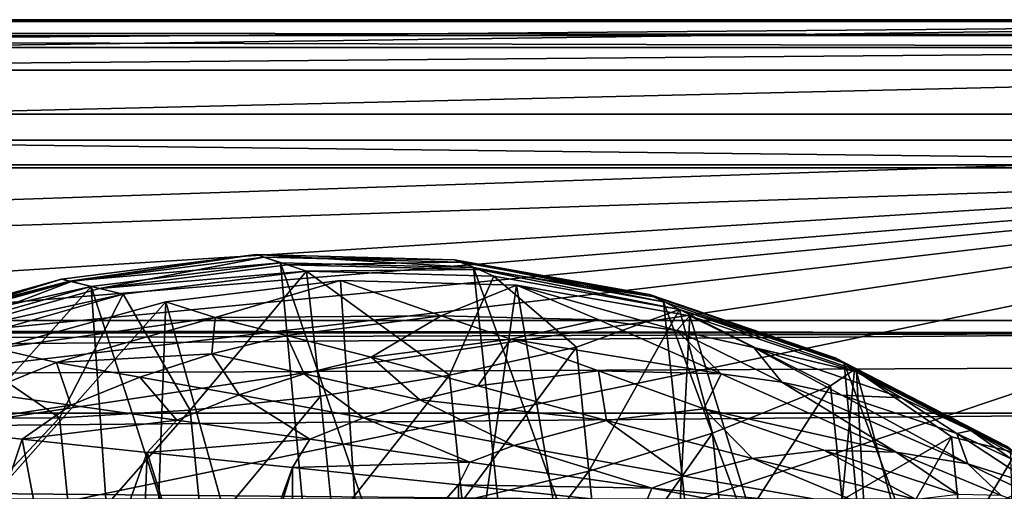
# Model space of a CAD drawing. Header units: metres. Extents: x -1204 to 0, y -809 to 0.
# Tile 130 of 135: x -201 to -95, y -51 to 0. Entities that reach past the tile are written whole.
import ezdxf

# ---------------------------------------------------------------- set-up
doc = ezdxf.new("R2010")
doc.units = ezdxf.units.M

msp = doc.modelspace()

# ---------------------------------------------------------------- linework, layer by layer
at = {"layer": 'top'}
for points in [[(-1187.019287, -5.277068, 163.059708), (-1187.019287, -5.277068, 176.059402), (-17.019339, -5.277068, 163.059708)], [(-1187.019287, -5.277068, 176.059402), (-1187.019287, -5.277068, 2050.060059), (-17.019339, -5.277068, 163.059708)], [(-17.019339, -5.277068, 163.059708), (-1187.019287, -5.277068, 2050.060059), (-1187.019287, -5.277068, 2063.059814)], [(-17.019339, -5.277068, 2063.059814), (-17.019339, -5.277068, 2050.059814), (-1187.019287, -5.277068, 2063.059814)], [(-17.019339, -5.277068, 2050.059814), (-17.019339, -5.277068, 176.059708), (-1187.019287, -5.277068, 2063.059814)], [(-1187.019287, -5.277068, 2063.059814), (-17.019339, -5.277068, 176.059708), (-17.019339, -5.277068, 163.059708)], [(-1187.019287, -5.277068, 163.059708), (-17.019339, -5.277068, 163.059708), (-1153.019287, -32.277069, 163.059708)], [(-1153.019287, -32.277069, 2063.059814), (-17.019339, -5.277068, 2063.059814), (-1187.019287, -5.277068, 2063.059814)], [(-1153.019287, -32.277069, 163.059708), (-17.019339, -5.277068, 163.059708), (-51.019341, -32.277069, 163.059708)], [(-1153.019287, -32.277069, 2063.059814), (-51.019341, -32.277069, 2063.059814), (-17.019339, -5.277068, 2063.059814)], [(-196.32637, -27.806944, 940.544189), (-175.341599, -25.164352, 940.544189), (-195.267105, -28.062307, 1053.425415)], [(-195.466278, -28.021534, 851.412354), (-175.341599, -25.164352, 940.544189), (-196.32637, -27.806944, 940.544189)], [(-172.717377, -26.032595, 763.352478), (-175.341599, -25.164352, 940.544189), (-195.466278, -28.021534, 851.412354)], [(-195.267105, -28.062307, 1053.425415), (-175.341599, -25.164352, 940.544189), (-174.469421, -25.438759, 1053.425415)], [(-192.220261, -28.820213, 1155.919678), (-195.267105, -28.062307, 1053.425415), (-174.469421, -25.438759, 1053.425415)], [(-171.962936, -26.258139, 1155.919678), (-192.220261, -28.820213, 1155.919678), (-174.469421, -25.438759, 1053.425415)], [(-175.341599, -25.164352, 940.544189), (-153.9552, -25.710968, 940.544189), (-174.469421, -25.438759, 1053.425415)], [(-172.717377, -26.032595, 763.352478), (-151.910416, -26.562714, 763.284912), (-175.341599, -25.164352, 940.544189)], [(-151.910416, -26.562714, 763.284912), (-153.9552, -25.710968, 940.544189), (-175.341599, -25.164352, 940.544189)], [(-174.469421, -25.438759, 1053.425415), (-153.9552, -25.710968, 940.544189), (-153.272659, -25.978838, 1053.425415)], [(-174.469421, -25.438759, 1053.425415), (-153.272659, -25.978838, 1053.425415), (-171.962936, -26.258139, 1155.919678)], [(-193.144592, -28.609327, 763.338074), (-172.717377, -26.032595, 763.352478), (-195.466278, -28.021534, 851.412354)], [(-193.144592, -28.609327, 763.338074), (-164.305542, -117.701057, 760.943542), (-172.717377, -26.032595, 763.352478)], [(-192.220261, -28.820213, 1155.919678), (-171.962936, -26.258139, 1155.919678), (-169.903412, -26.941429, 1212.083496)], [(-164.305542, -117.701057, 760.943542), (-142.873184, -112.675606, 761.019043), (-172.717377, -26.032595, 763.352478)], [(-172.717377, -26.032595, 763.352478), (-142.873184, -112.675606, 761.019043), (-151.910416, -26.562714, 763.284912)], [(-171.962936, -26.258139, 1155.919678), (-153.272659, -25.978838, 1053.425415), (-151.31543, -26.780973, 1155.919678)], [(-169.903412, -26.941429, 1212.083496), (-171.962936, -26.258139, 1155.919678), (-151.31543, -26.780973, 1155.919678)], [(-153.9552, -25.710968, 940.544189), (-132.896973, -29.482889, 940.544189), (-153.272659, -25.978838, 1053.425415)], [(-151.910416, -26.562714, 763.284912), (-131.387192, -30.240757, 763.136169), (-153.9552, -25.710968, 940.544189)], [(-131.387192, -30.240757, 763.136169), (-132.896973, -29.482889, 940.544189), (-153.9552, -25.710968, 940.544189)], [(-151.31543, -26.780973, 1155.919678), (-153.272659, -25.978838, 1053.425415), (-132.401413, -29.718496, 1053.425415)], [(-153.272659, -25.978838, 1053.425415), (-132.896973, -29.482889, 940.544189), (-132.401413, -29.718496, 1053.425415)], [(-189.678848, -29.447268, 1212.169678), (-192.220261, -28.820213, 1155.919678), (-169.903412, -26.941429, 1212.083496)], [(-189.678848, -29.447268, 1212.169678), (-169.903412, -26.941429, 1212.083496), (-182.460556, -41.961746, 1213.55603)], [(-182.460556, -41.961746, 1213.55603), (-169.903412, -26.941429, 1212.083496), (-168.406616, -40.422432, 1213.695313)], [(-149.683395, -27.472387, 1214.095459), (-169.903412, -26.941429, 1212.083496), (-151.31543, -26.780973, 1155.919678)], [(-169.903412, -26.941429, 1212.083496), (-154.482849, -38.161106, 1214.646851), (-168.406616, -40.422432, 1213.695313)], [(-169.903412, -26.941429, 1212.083496), (-149.683395, -27.472387, 1214.095459), (-154.482849, -38.161106, 1214.646851)], [(-149.683395, -27.472387, 1214.095459), (-140.785614, -35.154247, 1216.447266), (-154.482849, -38.161106, 1214.646851)], [(-142.873184, -112.675606, 761.019043), (-123.324211, -106.006691, 761.142273), (-151.910416, -26.562714, 763.284912)], [(-151.910416, -26.562714, 763.284912), (-123.324211, -106.006691, 761.142273), (-131.387192, -30.240757, 763.136169)], [(-129.675827, -31.086746, 1218.528076), (-151.31543, -26.780973, 1155.919678), (-132.401413, -29.718496, 1053.425415)], [(-129.675827, -31.086746, 1218.528076), (-149.683395, -27.472387, 1214.095459), (-151.31543, -26.780973, 1155.919678)], [(-149.683395, -27.472387, 1214.095459), (-129.675827, -31.086746, 1218.528076), (-140.785614, -35.154247, 1216.447266)], [(-230.26123, -70.230324, 762.349976), (-186.763275, -120.877617, 760.918762), (-193.144592, -28.609327, 763.338074)], [(-193.144592, -28.609327, 763.338074), (-212.532089, -34.058826, 763.246216), (-230.26123, -70.230324, 762.349976)], [(-216.238266, -33.394157, 940.544189), (-196.32637, -27.806944, 940.544189), (-214.999313, -33.606377, 1053.425415)], [(-195.466278, -28.021534, 851.412354), (-196.32637, -27.806944, 940.544189), (-216.238266, -33.394157, 940.544189)], [(-215.232727, -33.570415, 851.412354), (-195.466278, -28.021534, 851.412354), (-216.238266, -33.394157, 940.544189)], [(-193.144592, -28.609327, 763.338074), (-195.466278, -28.021534, 851.412354), (-215.232727, -33.570415, 851.412354)], [(-212.532089, -34.058826, 763.246216), (-193.144592, -28.609327, 763.338074), (-215.232727, -33.570415, 851.412354)], [(-214.999313, -33.606377, 1053.425415), (-196.32637, -27.806944, 940.544189), (-195.267105, -28.062307, 1053.425415)], [(-214.999313, -33.606377, 1053.425415), (-195.267105, -28.062307, 1053.425415), (-211.437042, -34.229504, 1155.919678)], [(-195.267105, -28.062307, 1053.425415), (-192.220261, -28.820213, 1155.919678), (-211.437042, -34.229504, 1155.919678)], [(-186.763275, -120.877617, 760.918762), (-164.305542, -117.701057, 760.943542), (-193.144592, -28.609327, 763.338074)], [(-185.067749, -30.246122, 1279.58374), (-160.244461, -119.773697, 1277.18689), (-166.230347, -27.956736, 1279.593994)], [(-185.067749, -30.246122, 1279.58374), (-166.230347, -27.956736, 1279.593994), (-179.747559, -31.963099, 1365.857788)], [(-166.230347, -27.956736, 1279.593994), (-155.395676, -31.772146, 1453.190674), (-179.747559, -31.963099, 1365.857788)], [(-160.244461, -119.773697, 1277.18689), (-147.259674, -28.468985, 1279.531006), (-166.230347, -27.956736, 1279.593994)], [(-166.230347, -27.956736, 1279.593994), (-147.259674, -28.468985, 1279.531006), (-155.395676, -31.772146, 1453.190674)], [(-160.244461, -119.773697, 1277.18689), (-132.802704, -113.273911, 1277.284302), (-147.259674, -28.468985, 1279.531006)], [(-155.395676, -31.772146, 1453.190674), (-147.259674, -28.468985, 1279.531006), (-138.39238, -32.185932, 1453.190674)], [(-132.802704, -113.273911, 1277.284302), (-128.57254, -31.774403, 1279.395874), (-147.259674, -28.468985, 1279.531006)], [(-138.39238, -32.185932, 1453.190674), (-147.259674, -28.468985, 1279.531006), (-129.951569, -33.364685, 1453.190674)], [(-147.259674, -28.468985, 1279.531006), (-128.57254, -31.774403, 1279.395874), (-129.951569, -33.364685, 1453.190674)], [(-211.437042, -34.229504, 1155.919678), (-192.220261, -28.820213, 1155.919678), (-189.678848, -29.447268, 1212.169678)], [(-208.32605, -34.752857, 1214.245972), (-211.437042, -34.229504, 1155.919678), (-189.678848, -29.447268, 1212.169678)], [(-208.32605, -34.752857, 1214.245972), (-189.678848, -29.447268, 1212.169678), (-196.559311, -42.775139, 1214.223999)], [(-196.559311, -42.775139, 1214.223999), (-189.678848, -29.447268, 1212.169678), (-182.460556, -41.961746, 1213.55603)], [(-132.401413, -29.718496, 1053.425415), (-132.896973, -29.482889, 940.544189), (-112.874451, -36.297775, 940.544189)], [(-132.896973, -29.482889, 940.544189), (-111.91893, -36.871712, 762.913208), (-112.874451, -36.297775, 940.544189)], [(-131.387192, -30.240757, 763.136169), (-111.91893, -36.871712, 762.913208), (-132.896973, -29.482889, 940.544189)], [(-112.558167, -36.476601, 1053.425415), (-129.675827, -31.086746, 1218.528076), (-132.401413, -29.718496, 1053.425415)], [(-132.401413, -29.718496, 1053.425415), (-112.874451, -36.297775, 940.544189), (-112.558167, -36.476601, 1053.425415)], [(-220.772537, -70.488029, 1278.628784), (-188.366516, -121.920715, 1277.204712), (-185.067749, -30.246122, 1279.58374)], [(-185.067749, -30.246122, 1279.58374), (-203.365799, -35.287971, 1279.500366), (-220.772537, -70.488029, 1278.628784)], [(-185.067749, -30.246122, 1279.58374), (-179.747559, -31.963099, 1365.857788), (-203.365799, -35.287971, 1279.500366)], [(-188.366516, -121.920715, 1277.204712), (-160.244461, -119.773697, 1277.18689), (-185.067749, -30.246122, 1279.58374)], [(-123.324211, -106.006691, 761.142273), (-106.304123, -97.912514, 761.309143), (-131.387192, -30.240757, 763.136169)], [(-131.387192, -30.240757, 763.136169), (-106.304123, -97.912514, 761.309143), (-111.91893, -36.871712, 762.913208)], [(-179.747559, -31.963099, 1365.857788), (-155.395676, -31.772146, 1453.190674), (-172.072891, -33.906364, 1453.190796)], [(-155.395676, -31.772146, 1453.190674), (-162.91272, -36.232544, 1540.595337), (-172.072891, -33.906364, 1453.190796)], [(-162.91272, -36.232544, 1540.595337), (-155.395676, -31.772146, 1453.190674), (-147.864532, -34.296898, 1540.595581)], [(-147.864532, -34.296898, 1540.595581), (-155.395676, -31.772146, 1453.190674), (-138.39238, -32.185932, 1453.190674)], [(-129.675827, -31.086746, 1218.528076), (-139.439499, -48.540134, 1219.432861), (-140.785614, -35.154247, 1216.447266)], [(-129.675827, -31.086746, 1218.528076), (-126.129387, -44.428093, 1221.843872), (-139.439499, -48.540134, 1219.432861)], [(-132.802704, -113.273911, 1277.284302), (-107.019112, -101.896164, 1277.513062), (-128.57254, -31.774403, 1279.395874)], [(-129.951569, -33.364685, 1453.190674), (-128.57254, -31.774403, 1279.395874), (-121.649246, -35.17767, 1453.190674)], [(-110.785149, -37.548122, 1225.921021), (-129.675827, -31.086746, 1218.528076), (-112.558167, -36.476601, 1053.425415)], [(-110.785149, -37.548122, 1225.921021), (-113.381432, -39.306435, 1225.181763), (-129.675827, -31.086746, 1218.528076)], [(-113.381432, -39.306435, 1225.181763), (-126.129387, -44.428093, 1221.843872), (-129.675827, -31.086746, 1218.528076)], [(-107.019112, -101.896164, 1277.513062), (-110.57946, -37.799053, 1279.191772), (-128.57254, -31.774403, 1279.395874)], [(-121.649246, -35.17767, 1453.190674), (-128.57254, -31.774403, 1279.395874), (-110.57946, -37.799053, 1279.191772)], [(-51.019341, -32.277069, 163.059708), (-56.019341, -33.616814, 163.059708), (-1153.019287, -32.277069, 163.059708)], [(-56.019341, -33.616814, 163.059708), (-1148.019287, -33.616814, 163.059708), (-1153.019287, -32.277069, 163.059708)], [(-1148.019287, -33.616814, 2063.059814), (-56.019341, -33.616814, 2063.059814), (-1153.019287, -32.277069, 2063.059814)], [(-56.019341, -33.616814, 2063.059814), (-51.019341, -32.277069, 2063.059814), (-1153.019287, -32.277069, 2063.059814)], [(-179.747559, -31.963099, 1365.857788), (-196.856567, -36.802269, 1365.85791), (-203.365799, -35.287971, 1279.500366)], [(-179.747559, -31.963099, 1365.857788), (-180.117477, -35.872818, 1453.190796), (-196.856567, -36.802269, 1365.85791)], [(-180.117477, -35.872818, 1453.190796), (-179.747559, -31.963099, 1365.857788), (-172.072891, -33.906364, 1453.190796)], [(-147.864532, -34.296898, 1540.595581), (-138.39238, -32.185932, 1453.190674), (-125.198891, -38.02401, 1634.200928)], [(-138.39238, -32.185932, 1453.190674), (-129.951569, -33.364685, 1453.190674), (-125.198891, -38.02401, 1634.200928)], [(-56.019341, -33.616814, 163.059708), (-1144.359131, -37.277069, 163.059708), (-1148.019287, -33.616814, 163.059708)], [(-1148.019287, -33.616814, 2063.059814), (-1144.359131, -37.277069, 2063.059814), (-56.019341, -33.616814, 2063.059814)], [(-1143.019287, -42.277069, 163.059708), (-1144.359131, -37.277069, 163.059708), (-56.019341, -33.616814, 163.059708)], [(-1144.359131, -37.277069, 2063.059814), (-1143.019287, -42.277069, 2063.059814), (-56.019341, -33.616814, 2063.059814)], [(-59.679592, -37.277069, 163.059708), (-1143.019287, -42.277069, 163.059708), (-56.019341, -33.616814, 163.059708)], [(-56.019341, -33.616814, 2063.059814), (-1143.019287, -42.277069, 2063.059814), (-59.679592, -37.277069, 2063.059814)], [(-170.170654, -38.012321, 1540.595093), (-180.117477, -35.872818, 1453.190796), (-172.072891, -33.906364, 1453.190796)], [(-172.072891, -33.906364, 1453.190796), (-162.91272, -36.232544, 1540.595337), (-170.170654, -38.012321, 1540.595093)], [(-125.198891, -38.02401, 1634.200928), (-129.951569, -33.364685, 1453.190674), (-118.630142, -38.92915, 1634.200928)], [(-118.630142, -38.92915, 1634.200928), (-129.951569, -33.364685, 1453.190674), (-121.649246, -35.17767, 1453.190674)], [(-210.615326, -42.831387, 1215.723633), (-208.32605, -34.752857, 1214.245972), (-196.559311, -42.775139, 1214.223999)], [(-151.413177, -39.329189, 1634.200928), (-162.91272, -36.232544, 1540.595337), (-147.864532, -34.296898, 1540.595581)], [(-151.413177, -39.329189, 1634.200928), (-147.864532, -34.296898, 1540.595581), (-138.428574, -37.701099, 1634.200928)], [(-147.864532, -34.296898, 1540.595581), (-125.198891, -38.02401, 1634.200928), (-138.428574, -37.701099, 1634.200928)], [(-203.365799, -35.287971, 1279.500366), (-196.856567, -36.802269, 1365.85791), (-204.908371, -40.066875, 1365.85791)], [(-180.117477, -35.872818, 1453.190796), (-187.885513, -38.390438, 1453.190796), (-196.856567, -36.802269, 1365.85791)], [(-187.885513, -38.390438, 1453.190796), (-180.117477, -35.872818, 1453.190796), (-177.178436, -40.289589, 1540.594849)], [(-177.178436, -40.289589, 1540.594849), (-180.117477, -35.872818, 1453.190796), (-170.170654, -38.012321, 1540.595093)], [(-154.482849, -38.161106, 1214.646851), (-140.785614, -35.154247, 1216.447266), (-153.116379, -51.749275, 1217.838745)], [(-140.785614, -35.154247, 1216.447266), (-139.439499, -48.540134, 1219.432861), (-153.116379, -51.749275, 1217.838745)], [(-118.630142, -38.92915, 1634.200928), (-121.649246, -35.17767, 1453.190674), (-112.165924, -40.319908, 1634.200928)], [(-112.165924, -40.319908, 1634.200928), (-121.649246, -35.17767, 1453.190674), (-105.734688, -40.600887, 1453.190796)], [(-121.649246, -35.17767, 1453.190674), (-110.57946, -37.799053, 1279.191772), (-105.734688, -40.600887, 1453.190796)], [(-196.856567, -36.802269, 1365.85791), (-195.325989, -41.413891, 1453.190796), (-204.908371, -40.066875, 1365.85791)], [(-187.885513, -38.390438, 1453.190796), (-195.325989, -41.413891, 1453.190796), (-196.856567, -36.802269, 1365.85791)], [(-162.91272, -36.232544, 1540.595337), (-157.683853, -40.833244, 1634.200928), (-170.170654, -38.012321, 1540.595093)], [(-157.683853, -40.833244, 1634.200928), (-162.91272, -36.232544, 1540.595337), (-151.413177, -39.329189, 1634.200928)], [(-112.874451, -36.297775, 940.544189), (-111.91893, -36.871712, 762.913208), (-93.985672, -46.135025, 762.625671)], [(-112.874451, -36.297775, 940.544189), (-93.985672, -46.135025, 762.625671), (-94.346695, -45.880821, 1053.425415)], [(-112.874451, -36.297775, 940.544189), (-94.346695, -45.880821, 1053.425415), (-112.558167, -36.476601, 1053.425415)], [(-94.346695, -45.880821, 1053.425415), (-110.785149, -37.548122, 1225.921021), (-112.558167, -36.476601, 1053.425415)], [(-106.304123, -97.912514, 761.309143), (-92.554993, -88.741875, 761.512451), (-111.91893, -36.871712, 762.913208)], [(-111.91893, -36.871712, 762.913208), (-92.554993, -88.741875, 761.512451), (-93.985672, -46.135025, 762.625671)], [(-59.679592, -37.277069, 163.059708), (-61.019341, -42.277069, 163.059708), (-1143.019287, -42.277069, 163.059708)], [(-1143.019287, -42.277069, 2063.059814), (-61.019341, -42.277069, 2063.059814), (-59.679592, -37.277069, 2063.059814)], [(-163.745697, -42.761353, 1634.200928), (-177.178436, -40.289589, 1540.594849), (-170.170654, -38.012321, 1540.595093)], [(-170.170654, -38.012321, 1540.595093), (-157.683853, -40.833244, 1634.200928), (-163.745697, -42.761353, 1634.200928)], [(-168.406616, -40.422432, 1213.695313), (-154.482849, -38.161106, 1214.646851), (-167.029404, -54.117496, 1216.996216)], [(-154.482849, -38.161106, 1214.646851), (-153.116379, -51.749275, 1217.838745), (-167.029404, -54.117496, 1216.996216)], [(-151.413177, -39.329189, 1634.200928), (-138.428574, -37.701099, 1634.200928), (-137.55571, -43.060596, 1731.918945)], [(-138.428574, -37.701099, 1634.200928), (-127.057289, -41.802216, 1731.918945), (-137.55571, -43.060596, 1731.918945)], [(-138.428574, -37.701099, 1634.200928), (-125.198891, -38.02401, 1634.200928), (-127.057289, -41.802216, 1731.918945)], [(-127.057289, -41.802216, 1731.918945), (-125.198891, -38.02401, 1634.200928), (-106.304916, -46.45911, 1829.632202)], [(-106.304916, -46.45911, 1829.632202), (-125.198891, -38.02401, 1634.200928), (-118.630142, -38.92915, 1634.200928)], [(-112.143982, -51.611595, 1228.927246), (-113.381432, -39.306435, 1225.181763), (-110.785149, -37.548122, 1225.921021)], [(-100.34066, -44.824921, 1232.72583), (-112.143982, -51.611595, 1228.927246), (-110.785149, -37.548122, 1225.921021)], [(-93.396271, -46.548183, 1237.630981), (-110.785149, -37.548122, 1225.921021), (-94.346695, -45.880821, 1053.425415)], [(-110.785149, -37.548122, 1225.921021), (-93.396271, -46.548183, 1237.630981), (-100.34066, -44.824921, 1232.72583)], [(-107.019112, -101.896164, 1277.513062), (-95.365578, -93.955872, 1277.689209), (-110.57946, -37.799053, 1279.191772)], [(-95.365578, -93.955872, 1277.689209), (-93.669357, -46.414337, 1278.922974), (-110.57946, -37.799053, 1279.191772)], [(-105.734688, -40.600887, 1453.190796), (-110.57946, -37.799053, 1279.191772), (-98.245201, -44.134964, 1453.190796)], [(-110.57946, -37.799053, 1279.191772), (-93.669357, -46.414337, 1278.922974), (-98.245201, -44.134964, 1453.190796)], [(-183.889969, -43.023331, 1540.594604), (-195.325989, -41.413891, 1453.190796), (-187.885513, -38.390438, 1453.190796)], [(-177.178436, -40.289589, 1540.594849), (-183.889969, -43.023331, 1540.594604), (-187.885513, -38.390438, 1453.190796)], [(-106.304916, -46.45911, 1829.632202), (-118.630142, -38.92915, 1634.200928), (-98.594261, -47.751736, 1829.632202)], [(-98.594261, -47.751736, 1829.632202), (-118.630142, -38.92915, 1634.200928), (-112.165924, -40.319908, 1634.200928)], [(-195.325989, -41.413891, 1453.190796), (-211.786362, -43.905422, 1373.149658), (-204.908371, -40.066875, 1365.85791)], [(-169.559784, -45.079746, 1634.200928), (-183.889969, -43.023331, 1540.594604), (-177.178436, -40.289589, 1540.594849)], [(-163.745697, -42.761353, 1634.200928), (-169.559784, -45.079746, 1634.200928), (-177.178436, -40.289589, 1540.594849)], [(-137.55571, -43.060596, 1731.918945), (-157.683853, -40.833244, 1634.200928), (-151.413177, -39.329189, 1634.200928)], [(-124.854805, -57.102619, 1226.069336), (-126.129387, -44.428093, 1221.843872), (-113.381432, -39.306435, 1225.181763)], [(-112.143982, -51.611595, 1228.927246), (-124.854805, -57.102619, 1226.069336), (-113.381432, -39.306435, 1225.181763)], [(-112.165924, -40.319908, 1634.200928), (-105.734688, -40.600887, 1453.190796), (-99.758446, -44.479996, 1634.200928)], [(-112.165924, -40.319908, 1634.200928), (-99.758446, -44.479996, 1634.200928), (-98.594261, -47.751736, 1829.632202)], [(-200.554016, -45.086338, 1467.431152), (-211.786362, -43.905422, 1373.149658), (-195.325989, -41.413891, 1453.190796)], [(-183.889969, -43.023331, 1540.594604), (-200.554016, -45.086338, 1467.431152), (-195.325989, -41.413891, 1453.190796)], [(-181.081757, -55.672455, 1216.873047), (-182.460556, -41.961746, 1213.55603), (-168.406616, -40.422432, 1213.695313)], [(-167.029404, -54.117496, 1216.996216), (-181.081757, -55.672455, 1216.873047), (-168.406616, -40.422432, 1213.695313)], [(-157.683853, -40.833244, 1634.200928), (-147.558578, -45.740643, 1731.919067), (-163.745697, -42.761353, 1634.200928)], [(-147.558578, -45.740643, 1731.919067), (-157.683853, -40.833244, 1634.200928), (-137.55571, -43.060596, 1731.918945)], [(-105.734688, -40.600887, 1453.190796), (-98.245201, -44.134964, 1453.190796), (-99.758446, -44.479996, 1634.200928)], [(-61.019341, -42.277069, 163.059708), (-61.019341, -52.277039, 163.059708), (-1143.019287, -42.277069, 163.059708)], [(-1143.019287, -42.277069, 163.059708), (-61.019341, -52.277039, 163.059708), (-1143.019287, -52.277039, 163.059708)], [(-1143.019287, -42.277069, 2063.059814), (-1143.019287, -52.277039, 2063.059814), (-61.019341, -42.277069, 2063.059814)], [(-1143.019287, -52.277039, 2063.059814), (-61.019341, -52.277039, 2063.059814), (-61.019341, -42.277069, 2063.059814)], [(-196.559311, -42.775139, 1214.223999), (-182.460556, -41.961746, 1213.55603), (-195.188065, -56.410816, 1217.464355)], [(-182.460556, -41.961746, 1213.55603), (-181.081757, -55.672455, 1216.873047), (-195.188065, -56.410816, 1217.464355)], [(-137.55571, -43.060596, 1731.918945), (-127.057289, -41.802216, 1731.918945), (-121.810402, -47.150406, 1829.632324)], [(-121.810402, -47.150406, 1829.632324), (-127.057289, -41.802216, 1731.918945), (-114.120659, -46.2621, 1829.632202)], [(-114.120659, -46.2621, 1829.632202), (-127.057289, -41.802216, 1731.918945), (-106.304916, -46.45911, 1829.632202)], [(-209.261032, -56.298569, 1218.792114), (-210.615326, -42.831387, 1215.723633), (-196.559311, -42.775139, 1214.223999)], [(-195.188065, -56.410816, 1217.464355), (-209.261032, -56.298569, 1218.792114), (-196.559311, -42.775139, 1214.223999)], [(-187.089005, -46.502922, 1561.419678), (-200.554016, -45.086338, 1467.431152), (-183.889969, -43.023331, 1540.594604)], [(-169.559784, -45.079746, 1634.200928), (-187.089005, -46.502922, 1561.419678), (-183.889969, -43.023331, 1540.594604)], [(-169.559784, -45.079746, 1634.200928), (-163.745697, -42.761353, 1634.200928), (-152.290939, -47.558739, 1731.919189)], [(-163.745697, -42.761353, 1634.200928), (-147.558578, -45.740643, 1731.919067), (-152.290939, -47.558739, 1731.919189)], [(-129.159119, -49.051888, 1829.632446), (-147.558578, -45.740643, 1731.919067), (-137.55571, -43.060596, 1731.918945)], [(-129.159119, -49.051888, 1829.632446), (-137.55571, -43.060596, 1731.918945), (-121.810402, -47.150406, 1829.632324)], [(-200.554016, -45.086338, 1467.431152), (-209.168228, -70.664635, 1396.878906), (-211.786362, -43.905422, 1373.149658)], [(-126.129387, -44.428093, 1221.843872), (-138.138077, -61.481461, 1224.005127), (-139.439499, -48.540134, 1219.432861)], [(-126.129387, -44.428093, 1221.843872), (-124.854805, -57.102619, 1226.069336), (-138.138077, -61.481461, 1224.005127)], [(-98.245201, -44.134964, 1453.190796), (-93.908211, -47.192703, 1634.200928), (-99.758446, -44.479996, 1634.200928)], [(-93.908211, -47.192703, 1634.200928), (-91.2136, -50.085922, 1829.632324), (-99.758446, -44.479996, 1634.200928)], [(-99.758446, -44.479996, 1634.200928), (-91.2136, -50.085922, 1829.632324), (-98.594261, -47.751736, 1829.632202)], [(-93.669357, -46.414337, 1278.922974), (-91.136795, -48.153843, 1453.190796), (-98.245201, -44.134964, 1453.190796)], [(-91.136795, -48.153843, 1453.190796), (-93.908211, -47.192703, 1634.200928), (-98.245201, -44.134964, 1453.190796)], [(-195.767563, -70.702171, 1502.667603), (-209.168228, -70.664635, 1396.878906), (-200.554016, -45.086338, 1467.431152)], [(-187.089005, -46.502922, 1561.419678), (-195.767563, -70.702171, 1502.667603), (-200.554016, -45.086338, 1467.431152)], [(-171.40094, -48.135128, 1655.062378), (-187.089005, -46.502922, 1561.419678), (-169.559784, -45.079746, 1634.200928)], [(-152.290939, -47.558739, 1731.919189), (-171.40094, -48.135128, 1655.062378), (-169.559784, -45.079746, 1634.200928)], [(-110.960144, -63.383739, 1234.122559), (-112.143982, -51.611595, 1228.927246), (-100.34066, -44.824921, 1232.72583)], [(-99.198219, -56.185425, 1237.22876), (-110.960144, -63.383739, 1234.122559), (-100.34066, -44.824921, 1232.72583)], [(-93.396271, -46.548183, 1237.630981), (-99.198219, -56.185425, 1237.22876), (-100.34066, -44.824921, 1232.72583)], [(-188.01088, -70.639572, 1555.418579), (-195.767563, -70.702171, 1502.667603), (-187.089005, -46.502922, 1561.419678)], [(-179.551773, -70.502205, 1608.061279), (-188.01088, -70.639572, 1555.418579), (-187.089005, -46.502922, 1561.419678)], [(-179.551773, -70.502205, 1608.061279), (-187.089005, -46.502922, 1561.419678), (-171.40094, -48.135128, 1655.062378)], [(-147.558578, -45.740643, 1731.919067), (-132.647537, -50.345684, 1829.632568), (-152.290939, -47.558739, 1731.919189)], [(-132.647537, -50.345684, 1829.632568), (-147.558578, -45.740643, 1731.919067), (-129.159119, -49.051888, 1829.632446)], [(-104.149788, -51.579063, 1927.345825), (-121.810402, -47.150406, 1829.632324), (-114.120659, -46.2621, 1829.632202)], [(-106.304916, -46.45911, 1829.632202), (-99.593521, -51.053921, 1927.345825), (-114.120659, -46.2621, 1829.632202)], [(-99.593521, -51.053921, 1927.345825), (-104.149788, -51.579063, 1927.345825), (-114.120659, -46.2621, 1829.632202)], [(-99.593521, -51.053921, 1927.345825), (-106.304916, -46.45911, 1829.632202), (-94.965324, -51.150623, 1927.345703)], [(-94.965324, -51.150623, 1927.345703), (-106.304916, -46.45911, 1829.632202), (-98.594261, -47.751736, 1829.632202)], [(-99.198219, -56.185425, 1237.22876), (-93.396271, -46.548183, 1237.630981), (-87.951897, -57.635136, 1246.151611)], [(-95.365578, -93.955872, 1277.689209), (-85.276665, -84.116219, 1277.919067), (-93.669357, -46.414337, 1278.922974)], [(-153.494659, -50.005848, 1748.304688), (-171.40094, -48.135128, 1655.062378), (-152.290939, -47.558739, 1731.919189)], [(-132.647537, -50.345684, 1829.632568), (-153.494659, -50.005848, 1748.304688), (-152.290939, -47.558739, 1731.919189)], [(-108.51461, -52.686878, 1927.345947), (-129.159119, -49.051888, 1829.632446), (-121.810402, -47.150406, 1829.632324)], [(-108.51461, -52.686878, 1927.345947), (-121.810402, -47.150406, 1829.632324), (-104.149788, -51.579063, 1927.345825)], [(-91.2136, -50.085922, 1829.632324), (-81.215988, -56.232765, 2025.059204), (-98.594261, -47.751736, 1829.632202)], [(-98.594261, -47.751736, 1829.632202), (-81.215988, -56.232765, 2025.059204), (-94.965324, -51.150623, 1927.345703)], [(-178.075516, -70.475227, 1616.831665), (-179.551773, -70.502205, 1608.061279), (-171.40094, -48.135128, 1655.062378)], [(-178.075516, -70.475227, 1616.831665), (-171.40094, -48.135128, 1655.062378), (-171.364548, -70.301308, 1655.198608)], [(-171.40094, -48.135128, 1655.062378), (-153.494659, -50.005848, 1748.304688), (-171.364548, -70.301308, 1655.198608)], [(-153.116379, -51.749275, 1217.838745), (-139.439499, -48.540134, 1219.432861), (-151.797226, -64.867004, 1222.640259)], [(-139.439499, -48.540134, 1219.432861), (-138.138077, -61.481461, 1224.005127), (-151.797226, -64.867004, 1222.640259)], [(-108.51461, -52.686878, 1927.345947), (-132.647537, -50.345684, 1829.632568), (-129.159119, -49.051888, 1829.632446)], [(-171.364548, -70.301308, 1655.198608), (-153.494659, -50.005848, 1748.304688), (-153.479599, -69.637703, 1748.296021)], [(-153.494659, -50.005848, 1748.304688), (-133.37706, -52.11808, 1841.090454), (-153.479599, -69.637703, 1748.296021)], [(-133.37706, -52.11808, 1841.090454), (-153.494659, -50.005848, 1748.304688), (-132.647537, -50.345684, 1829.632568)], [(-111.060669, -54.471844, 1933.362305), (-133.37706, -52.11808, 1841.090454), (-132.647537, -50.345684, 1829.632568)], [(-111.060669, -54.471844, 1933.362305), (-132.647537, -50.345684, 1829.632568), (-108.51461, -52.686878, 1927.345947)]]:
    msp.add_3dface(points, dxfattribs=at)
at = {"layer": 'top0123410'}
for points in [[(-1204.021118, 0.18392, 2111.693115), (-0.021163, 0.18392, 2111.693115), (-1204.021118, 0.18392, 2051.693115)], [(-0.021163, 0.18392, 2111.693115), (-0.021163, 0.18392, 2051.693115), (-1204.021118, 0.18392, 2051.693115)], [(-0.021163, 0.18392, 2051.693115), (-1188.021118, -15.81608, 2051.693115), (-1204.021118, 0.18392, 2051.693115)], [(-1201.021118, -2.81608, 2111.693115), (-3.021163, -2.81608, 2111.693115), (-1204.021118, 0.18392, 2111.693115)], [(-3.021163, -2.81608, 2111.693115), (-0.021163, 0.18392, 2111.693115), (-1204.021118, 0.18392, 2111.693115)], [(-16.021164, -15.81608, 2051.693115), (-1188.021118, -15.81608, 2051.693115), (-0.021163, 0.18392, 2051.693115)], [(-1191.021118, -12.81608, 2054.693115), (-3.021163, -2.81608, 2054.693115), (-1201.021118, -2.81608, 2054.693115)], [(-1201.021118, -2.81608, 2054.693115), (-3.021163, -2.81608, 2054.693115), (-1201.021118, -2.81608, 2111.693115)], [(-3.021163, -2.81608, 2054.693115), (-3.021163, -2.81608, 2111.693115), (-1201.021118, -2.81608, 2111.693115)], [(-1191.021118, -12.81608, 2054.693115), (-13.021163, -12.81608, 2054.693115), (-3.021163, -2.81608, 2054.693115)], [(-1191.021118, -12.81608, 2066.693115), (-1152.32312, -51.514099, 2066.693115), (-13.021163, -12.81608, 2066.693115)], [(-13.021163, -12.81608, 2054.693115), (-1191.021118, -12.81608, 2054.693115), (-13.021163, -12.81608, 2066.693115)], [(-1191.021118, -12.81608, 2054.693115), (-1191.021118, -12.81608, 2066.693115), (-13.021163, -12.81608, 2066.693115)], [(-1152.32312, -51.514099, 2066.693115), (-51.719181, -51.514099, 2066.693115), (-13.021163, -12.81608, 2066.693115)], [(-1188.021118, -15.81608, 2051.693115), (-16.021164, -15.81608, 2051.693115), (-1188.021118, -15.81608, 2063.693115)], [(-16.021164, -15.81608, 2051.693115), (-16.021164, -15.81608, 2063.693115), (-1188.021118, -15.81608, 2063.693115)], [(-16.021164, -15.81608, 2063.693115), (-1150.021118, -53.816078, 2063.693115), (-1188.021118, -15.81608, 2063.693115)], [(-54.021164, -53.816078, 2063.693115), (-1150.021118, -53.816078, 2063.693115), (-16.021164, -15.81608, 2063.693115)]]:
    msp.add_3dface(points, dxfattribs=at)
at = {"layer": 'top0123459'}
for points in [[(0, 0), (-1204.042358, 0), (-1.527202, -1.527202, 175)], [(-1204.042358, 0), (-1202.515137, -1.527202, 175), (-1.527202, -1.527202, 175)], [(-1204.042358, 0), (0, 0), (-1194.042358, -10)], [(-1194.042358, -10), (0, 0), (-10, -10)], [(-1.527202, -1.527202, 175), (-1202.515137, -1.527202, 175), (-20.421591, -15.461353, 175)], [(-20.421591, -15.461353, 175), (-1202.515137, -1.527202, 175), (-1183.620728, -15.461353, 175)], [(-1194.042358, -10, 90), (-1194.042358, -10), (-10, -10, 90)], [(-1194.042358, -10), (-10, -10), (-10, -10, 90)], [(-10, -10, 90), (-602.021179, -625.846375, 90), (-1194.042358, -10, 90)], [(-594.006104, -626.560364, 90), (-602.021179, -625.846375, 90), (-10, -10, 90)], [(-585.781799, -628.854126, 90), (-594.006104, -626.560364, 90), (-10, -10, 90)], [(-577.802734, -632.855408, 90), (-585.781799, -628.854126, 90), (-10, -10, 90)], [(-10, -10, 90), (-570.615173, -638.481506, 90), (-577.802734, -632.855408, 90)], [(-317.021149, -753.244812, 90), (-570.615173, -638.481506, 90), (-10, -10, 90)], [(-10.00001, -794.032166, 90), (-317.021149, -753.244812, 90), (-10, -10, 90)], [(-1183.620728, -15.461353, 163.059708), (-602.021118, -52.186188, 163.059708), (-20.421591, -15.461353, 163.059708)], [(-1183.620728, -15.461353, 163.059708), (-20.421591, -15.461353, 163.059708), (-1183.620728, -15.461353, 175)], [(-20.421591, -15.461353, 163.059708), (-20.421591, -15.461353, 175), (-1183.620728, -15.461353, 175)], [(-602.021118, -52.186188, 163.059708), (-469.693329, -52.230034, 163.059708), (-20.421591, -15.461353, 163.059708)], [(-20.421591, -15.461353, 163.059708), (-469.693329, -52.230034, 163.059708), (-401.668549, -52.29002, 163.059708)], [(-401.668549, -52.29002, 163.059708), (-333.725525, -52.381508, 163.059708), (-20.421591, -15.461353, 163.059708)], [(-333.725525, -52.381508, 163.059708), (-267.446167, -52.509037, 163.059708), (-20.421591, -15.461353, 163.059708)], [(-20.421591, -15.461353, 163.059708), (-267.446167, -52.509037, 163.059708), (-200.119171, -52.689598, 163.059708)], [(-200.119171, -52.689598, 163.059708), (-131.69278, -52.94434, 163.059708), (-20.421591, -15.461353, 163.059708)], [(-131.69278, -52.94434, 163.059708), (-97.7351, -53.105221, 163.059708), (-20.421591, -15.461353, 163.059708)], [(-97.7351, -53.105221, 163.059708), (-63.627033, -53.278889, 163.059708), (-20.421591, -15.461353, 163.059708)]]:
    msp.add_3dface(points, dxfattribs=at)

doc.saveas('drawing.dxf')
